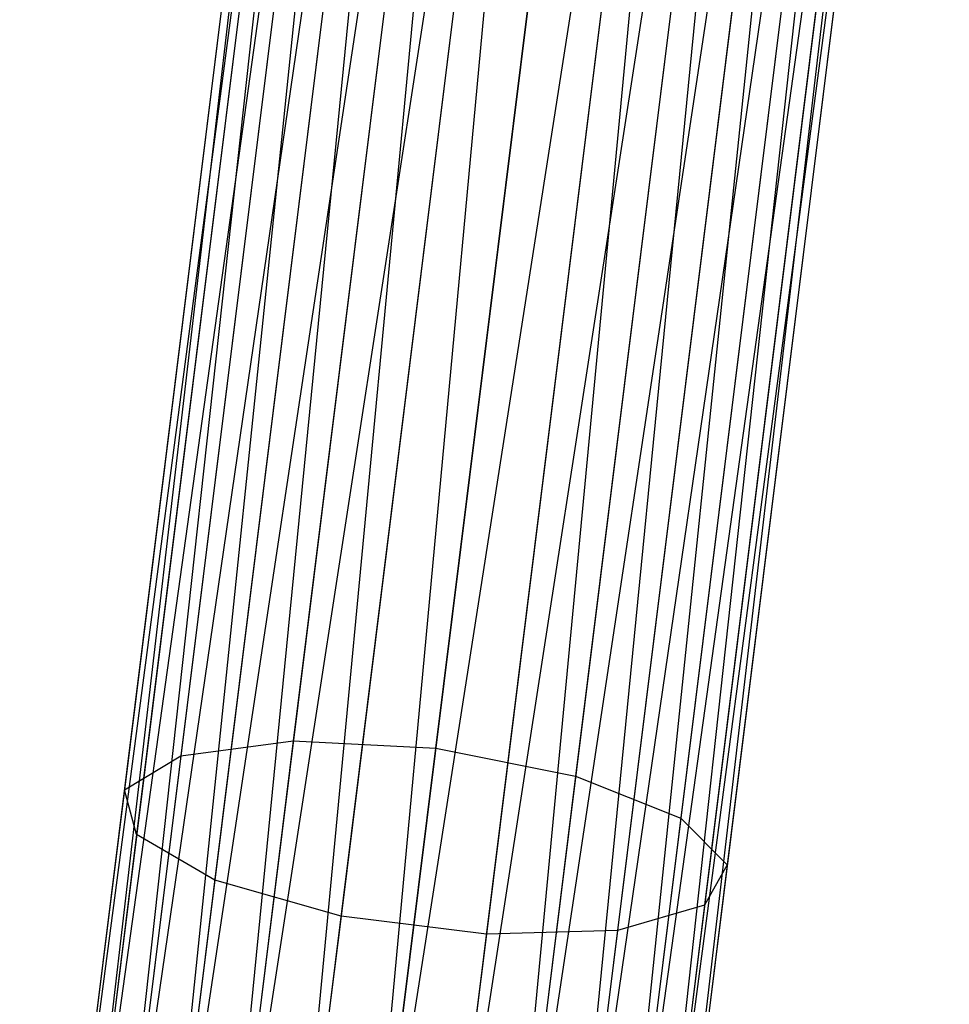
# Model space of a CAD drawing. Extents: x -91 to 91, y -91 to 262.
# Tile 107 of 256: x -9.75 to -6.71, y -68.39 to -65.17. Entities that reach past the tile are written whole.
import ezdxf

# ---------------------------------------------------------------- set-up
doc = ezdxf.new("R2010")
doc.units = 0
doc.header["$LTSCALE"] = 25.4
doc.layers.get('0').update_dxf_attribs({"linetype": 'CONTINUOUS'})

# ---------------------------------------------------------------- blocks, each defined once
blk = doc.blocks.new('ETE0_STL_1')
at = {"color": 0}
for p, q in [((-8.678, -61.8559, 170.1281), (-9.6274, -69.489, 170.1281)), ((-8.678, -61.8559, 170.1281), (-9.6274, -69.489, 170.1281)), ((-8.678, -61.8559, 169.8871), (-9.6274, -69.489, 170.1281)), ((-8.678, -61.8559, 169.8871), (-9.6274, -69.489, 170.1281)), ((-8.678, -61.8559, 169.8871), (-9.5701, -69.4962, 169.653)), ((-8.678, -61.8559, 169.8871), (-9.5701, -69.4962, 169.653)), ((-8.6207, -61.863, 170.3622), (-9.6274, -69.489, 170.1281)), ((-8.6207, -61.863, 170.3622), (-9.6274, -69.489, 170.1281)), ((-8.6207, -61.863, 169.653), (-9.5701, -69.4962, 169.653)), ((-8.6207, -61.863, 169.653), (-9.5701, -69.4962, 169.653)), ((-8.5096, -61.8769, 169.4395), (-9.5701, -69.4962, 169.653)), ((-8.5096, -61.8769, 169.4395), (-9.5701, -69.4962, 169.653)), ((-8.6207, -61.863, 170.3622), (-9.4589, -69.51, 170.5757)), ((-8.6207, -61.863, 170.3622), (-9.4589, -69.51, 170.5757)), ((-8.5096, -61.8769, 170.5757), (-9.4589, -69.51, 170.5757)), ((-8.5096, -61.8769, 170.5757), (-9.4589, -69.51, 170.5757)), ((-8.5096, -61.8769, 169.4395), (-9.3003, -69.5297, 169.2591)), ((-8.5096, -61.8769, 169.4395), (-9.3003, -69.5297, 169.2591)), ((-8.3509, -61.8966, 170.7561), (-9.4589, -69.51, 170.5757)), ((-8.3509, -61.8966, 170.7561), (-9.4589, -69.51, 170.5757)), ((-8.3509, -61.8966, 169.2591), (-9.3003, -69.5297, 169.2591)), ((-8.3509, -61.8966, 169.2591), (-9.3003, -69.5297, 169.2591)), ((-8.1541, -61.9211, 169.1222), (-9.3003, -69.5297, 169.2591)), ((-8.1541, -61.9211, 169.1222), (-9.3003, -69.5297, 169.2591)), ((-8.3509, -61.8966, 170.7561), (-9.1034, -69.5542, 170.8931)), ((-8.3509, -61.8966, 170.7561), (-9.1034, -69.5542, 170.8931)), ((-8.1541, -61.9211, 170.8931), (-9.1034, -69.5542, 170.8931)), ((-8.1541, -61.9211, 170.8931), (-9.1034, -69.5542, 170.8931)), ((-8.1541, -61.9211, 169.1222), (-8.8797, -69.582, 169.0367)), ((-8.1541, -61.9211, 169.1222), (-8.8797, -69.582, 169.0367)), ((-7.9304, -61.9489, 170.9785), (-9.1034, -69.5542, 170.8931)), ((-7.9304, -61.9489, 170.9785), (-9.1034, -69.5542, 170.8931)), ((-7.9304, -61.9489, 169.0367), (-8.8797, -69.582, 169.0367)), ((-7.9304, -61.9489, 169.0367), (-8.8797, -69.582, 169.0367)), ((-8.6422, -69.6116, 171.0076), (-7.9304, -61.9489, 170.9785)), ((-8.6422, -69.6116, 171.0076), (-7.9304, -61.9489, 170.9785)), ((-7.6929, -61.9784, 169.0076), (-8.6422, -69.6116, 169.0076)), ((-7.6929, -61.9784, 169.0076), (-8.6422, -69.6116, 169.0076)), ((-7.6929, -61.9784, 171.0076), (-8.6422, -69.6116, 171.0076)), ((-7.6929, -61.9784, 171.0076), (-8.6422, -69.6116, 171.0076)), ((-7.4554, -62.008, 170.9785), (-8.6422, -69.6116, 171.0076)), ((-7.4554, -62.008, 170.9785), (-8.6422, -69.6116, 171.0076)), ((-7.4554, -62.008, 169.0367), (-8.4048, -69.6411, 169.0367)), ((-7.4554, -62.008, 169.0367), (-8.4048, -69.6411, 169.0367)), ((-7.4554, -62.008, 170.9785), (-8.1811, -69.6689, 170.8931)), ((-7.4554, -62.008, 170.9785), (-8.1811, -69.6689, 170.8931)), ((-7.2317, -62.0358, 169.1222), (-8.4048, -69.6411, 169.0367)), ((-7.2317, -62.0358, 169.1222), (-8.4048, -69.6411, 169.0367)), ((-7.2317, -62.0358, 170.8931), (-8.1811, -69.6689, 170.8931)), ((-7.2317, -62.0358, 170.8931), (-8.1811, -69.6689, 170.8931)), ((-7.2317, -62.0358, 169.1222), (-7.9842, -69.6934, 169.2591)), ((-7.2317, -62.0358, 169.1222), (-7.9842, -69.6934, 169.2591)), ((-7.0348, -62.0603, 170.7561), (-8.1811, -69.6689, 170.8931)), ((-7.0348, -62.0603, 170.7561), (-8.1811, -69.6689, 170.8931)), ((-7.0348, -62.0603, 169.2591), (-7.9842, -69.6934, 169.2591)), ((-7.0348, -62.0603, 169.2591), (-7.9842, -69.6934, 169.2591)), ((-6.8762, -62.08, 169.4395), (-7.9842, -69.6934, 169.2591)), ((-6.8762, -62.08, 169.4395), (-7.9842, -69.6934, 169.2591)), ((-7.0348, -62.0603, 170.7561), (-7.8255, -69.7131, 170.5757)), ((-7.0348, -62.0603, 170.7561), (-7.8255, -69.7131, 170.5757)), ((-6.8762, -62.08, 170.5757), (-7.8255, -69.7131, 170.5757)), ((-6.8762, -62.08, 170.5757), (-7.8255, -69.7131, 170.5757)), ((-6.8762, -62.08, 169.4395), (-7.7144, -69.727, 169.653)), ((-6.8762, -62.08, 169.4395), (-7.7144, -69.727, 169.653)), ((-6.765, -62.0938, 170.3622), (-7.8255, -69.7131, 170.5757)), ((-6.765, -62.0938, 170.3622), (-7.8255, -69.7131, 170.5757)), ((-6.765, -62.0938, 169.653), (-7.7144, -69.727, 169.653)), ((-6.765, -62.0938, 169.653), (-7.7144, -69.727, 169.653)), ((-6.7078, -62.1009, 169.8871), (-7.7144, -69.727, 169.653)), ((-6.7078, -62.1009, 169.8871), (-7.7144, -69.727, 169.653)), ((-6.765, -62.0938, 170.3622), (-7.6571, -69.7341, 170.1281)), ((-6.765, -62.0938, 170.3622), (-7.6571, -69.7341, 170.1281)), ((-6.7078, -62.1009, 169.8871), (-7.6571, -69.7341, 170.1281)), ((-6.7078, -62.1009, 169.8871), (-7.6571, -69.7341, 170.1281)), ((-6.7078, -62.1009, 170.1281), (-7.6571, -69.7341, 170.1281)), ((-6.7078, -62.1009, 170.1281), (-7.6571, -69.7341, 170.1281)), ((-8.8682, -64.7604, 319.2211), (-9.2188, -67.5791, 318.5705)), ((-8.8682, -64.7604, 319.2211), (-9.2188, -67.5791, 318.5705)), ((-8.5068, -64.7575, 318.9072), (-8.8517, -67.5302, 318.2673)), ((-8.5068, -64.7575, 318.9072), (-8.8517, -67.5302, 318.2673)), ((-9.0449, -64.8059, 319.6635), (-9.4035, -67.6895, 318.998)), ((-9.0449, -64.8059, 319.6635), (-9.4035, -67.6895, 318.998)), ((-8.3863, -67.5539, 318.1579), (-8.0435, -64.7979, 318.794)), ((-8.3863, -67.5539, 318.1579), (-8.0435, -64.7979, 318.794)), ((-7.5845, -64.8722, 318.9072), (-7.9293, -67.6449, 318.2673)), ((-7.5845, -64.8722, 318.9072), (-7.9293, -67.6449, 318.2673)), ((-8.9964, -64.8835, 320.1334), (-9.3636, -67.836, 319.4519)), ((-8.9964, -64.8835, 320.1334), (-9.3636, -67.836, 319.4519)), ((-8.7339, -64.9755, 320.5228), (-9.1082, -67.9852, 319.8282)), ((-8.7339, -64.9755, 320.5228), (-9.1082, -67.9852, 319.8282)), ((-7.2348, -64.9635, 319.2211), (-7.5854, -67.7822, 318.5705)), ((-7.2348, -64.9635, 319.2211), (-7.5854, -67.7822, 318.5705)), ((-8.3174, -65.0608, 320.7428), (-8.6957, -68.1028, 320.0407)), ((-8.3174, -65.0608, 320.7428), (-8.6957, -68.1028, 320.0407)), ((-7.0747, -65.0509, 319.6635), (-7.4333, -67.9345, 318.998)), ((-7.0747, -65.0509, 319.6635), (-7.4333, -67.9345, 318.998)), ((-7.8424, -65.1199, 320.7428), (-8.2208, -68.1618, 320.0407)), ((-7.8424, -65.1199, 320.7428), (-8.2208, -68.1618, 320.0407)), ((-7.4178, -65.1392, 320.5228), (-7.7921, -68.1489, 319.8282)), ((-7.4178, -65.1392, 320.5228), (-7.7921, -68.1489, 319.8282)), ((-7.1407, -65.1143, 320.1334), (-7.5079, -68.0668, 319.4519)), ((-7.1407, -65.1143, 320.1334), (-7.5079, -68.0668, 319.4519)), ((-9.2188, -67.5791, 318.5705), (-8.8517, -67.5302, 318.2673)), ((-9.2188, -67.5791, 318.5705), (-8.8517, -67.5302, 318.2673)), ((-8.8517, -67.5302, 318.2673), (-9.1808, -70.1767, 317.2168)), ((-8.8517, -67.5302, 318.2673), (-9.1808, -70.1767, 317.2168)), ((-8.8517, -67.5302, 318.2673), (-8.3863, -67.5539, 318.1579)), ((-8.8517, -67.5302, 318.2673), (-8.3863, -67.5539, 318.1579)), ((-9.2188, -67.5791, 318.5705), (-9.5534, -70.2696, 317.5025)), ((-9.2188, -67.5791, 318.5705), (-9.5534, -70.2696, 317.5025)), ((-9.4035, -67.6895, 318.998), (-9.2188, -67.5791, 318.5705)), ((-9.4035, -67.6895, 318.998), (-9.2188, -67.5791, 318.5705)), ((-8.7135, -70.1846, 317.1137), (-8.3863, -67.5539, 318.1579)), ((-8.7135, -70.1846, 317.1137), (-8.3863, -67.5539, 318.1579)), ((-8.3863, -67.5539, 318.1579), (-7.9293, -67.6449, 318.2673)), ((-8.3863, -67.5539, 318.1579), (-7.9293, -67.6449, 318.2673)), ((-7.9293, -67.6449, 318.2673), (-8.2585, -70.2914, 317.2168)), ((-7.9293, -67.6449, 318.2673), (-8.2585, -70.2914, 317.2168)), ((-7.9293, -67.6449, 318.2673), (-7.5854, -67.7822, 318.5705)), ((-7.9293, -67.6449, 318.2673), (-7.5854, -67.7822, 318.5705)), ((-9.4035, -67.6895, 318.998), (-9.7459, -70.4419, 317.9055)), ((-9.4035, -67.6895, 318.998), (-9.7459, -70.4419, 317.9055)), ((-9.3636, -67.836, 319.4519), (-9.4035, -67.6895, 318.998)), ((-9.3636, -67.836, 319.4519), (-9.4035, -67.6895, 318.998)), ((-7.5854, -67.7822, 318.5705), (-7.92, -70.4727, 317.5025)), ((-7.5854, -67.7822, 318.5705), (-7.92, -70.4727, 317.5025)), ((-7.5854, -67.7822, 318.5705), (-7.4333, -67.9345, 318.998)), ((-7.5854, -67.7822, 318.5705), (-7.4333, -67.9345, 318.998)), ((-9.3636, -67.836, 319.4519), (-9.7141, -70.6543, 318.3333)), ((-9.3636, -67.836, 319.4519), (-9.7141, -70.6543, 318.3333)), ((-9.1082, -67.9852, 319.8282), (-9.3636, -67.836, 319.4519)), ((-9.1082, -67.9852, 319.8282), (-9.3636, -67.836, 319.4519)), ((-7.4333, -67.9345, 318.998), (-7.7756, -70.687, 317.9055)), ((-7.4333, -67.9345, 318.998), (-7.7756, -70.687, 317.9055)), ((-7.4333, -67.9345, 318.998), (-7.5079, -68.0668, 319.4519)), ((-7.4333, -67.9345, 318.998), (-7.5079, -68.0668, 319.4519)), ((-9.1082, -67.9852, 319.8282), (-9.4655, -70.8579, 318.6879)), ((-9.1082, -67.9852, 319.8282), (-9.4655, -70.8579, 318.6879)), ((-8.6957, -68.1028, 320.0407), (-9.1082, -67.9852, 319.8282)), ((-8.6957, -68.1028, 320.0407), (-9.1082, -67.9852, 319.8282)), ((-7.5079, -68.0668, 319.4519), (-7.8584, -70.8851, 318.3333)), ((-7.5079, -68.0668, 319.4519), (-7.8584, -70.8851, 318.3333)), ((-7.5079, -68.0668, 319.4519), (-7.7921, -68.1489, 319.8282)), ((-7.5079, -68.0668, 319.4519), (-7.7921, -68.1489, 319.8282)), ((-8.6957, -68.1028, 320.0407), (-9.0569, -71.0063, 318.8882)), ((-8.6957, -68.1028, 320.0407), (-9.0569, -71.0063, 318.8882)), ((-8.2208, -68.1618, 320.0407), (-8.6957, -68.1028, 320.0407)), ((-8.2208, -68.1618, 320.0407), (-8.6957, -68.1028, 320.0407)), ((-8.2208, -68.1618, 320.0407), (-8.5819, -71.0654, 318.8882)), ((-8.2208, -68.1618, 320.0407), (-8.5819, -71.0654, 318.8882)), ((-7.7921, -68.1489, 319.8282), (-8.2208, -68.1618, 320.0407)), ((-7.7921, -68.1489, 319.8282), (-8.2208, -68.1618, 320.0407)), ((-7.7921, -68.1489, 319.8282), (-8.1494, -71.0216, 318.6879)), ((-7.7921, -68.1489, 319.8282), (-8.1494, -71.0216, 318.6879))]:
    blk.add_line(p, q, dxfattribs=at)

msp = doc.modelspace()

# ---------------------------------------------------------------- block references
at = {"color": 253}
msp.add_blockref('ETE0_STL_1', (0, 0), dxfattribs=at)

doc.saveas('drawing.dxf')
